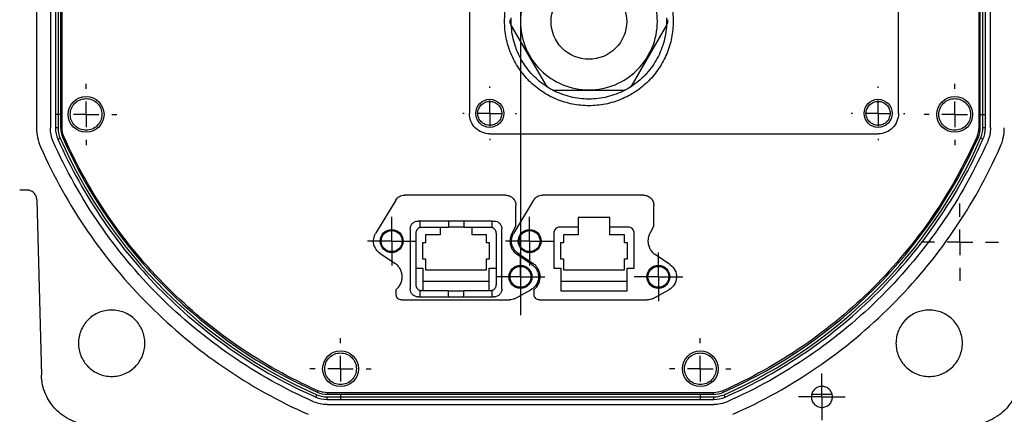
# Model space of a CAD drawing. Extents: x 0 to 841, y 0 to 594.
# Tile 129 of 142: x 658 to 690, y 438 to 451. Entities that reach past the tile are written whole.
import ezdxf

# ---------------------------------------------------------------- set-up
doc = ezdxf.new("R2010")
doc.units = 0
doc.layers.get('0').update_dxf_attribs({"linetype": 'CONTINUOUS'})

# ---------------------------------------------------------------- blocks, each defined once
blk = doc.blocks.new('SW_CENTERMARKSYMBOL_50')
at = {"color": 0, "linetype": 'CONTINUOUS'}
for p, q in [((0, 0.417), (0, 0.792)), ((0, 0), (0, 0.417)), ((-0.417, 0), (-0.792, 0)), ((0, 0), (-0.417, 0)), ((0, 0), (0, -0.417)), ((0, 0), (0.417, 0)), ((0.417, 0), (0.792, 0)), ((0, -0.417), (0, -0.792))]:
    blk.add_line(p, q, dxfattribs=at)
blk = doc.blocks.new('SW_CENTERMARKSYMBOL_51')
at = {"color": 0, "linetype": 'CONTINUOUS'}
for p, q in [((0, 0.417), (0, 0.792)), ((0, 0), (0, 0.417)), ((-0.417, 0), (-0.792, 0)), ((0, 0), (-0.417, 0)), ((0, 0), (0, -0.417)), ((0, 0), (0.417, 0)), ((0.417, 0), (0.792, 0)), ((0, -0.417), (0, -0.792))]:
    blk.add_line(p, q, dxfattribs=at)
blk = doc.blocks.new('SW_CENTERMARKSYMBOL_52')
at = {"color": 0, "linetype": 'CONTINUOUS'}
for p, q in [((0, 0.417), (0, 0.792)), ((0, 0), (0, 0.417)), ((-0.417, 0), (-0.792, 0)), ((0, 0), (-0.417, 0)), ((0, 0), (0, -0.417)), ((0, 0), (0.417, 0)), ((0.417, 0), (0.792, 0)), ((0, -0.417), (0, -0.792))]:
    blk.add_line(p, q, dxfattribs=at)
blk = doc.blocks.new('SW_CENTERMARKSYMBOL_53')
at = {"color": 0, "linetype": 'CONTINUOUS'}
for p, q in [((0, 0.417), (0, 0.792)), ((0, 0), (0, 0.417)), ((-0.417, 0), (-0.792, 0)), ((0, 0), (-0.417, 0)), ((0, 0), (0, -0.417)), ((0, 0), (0.417, 0)), ((0.417, 0), (0.792, 0)), ((0, -0.417), (0, -0.792))]:
    blk.add_line(p, q, dxfattribs=at)
blk = doc.blocks.new('SW_CENTERMARKSYMBOL_55')
at = {"color": 0, "linetype": 'CONTINUOUS'}
for p, q in [((0, 0.833), (0, 0.875)), ((0, 0), (0, 0.417)), ((-0.833, 0), (-0.875, 0)), ((0, 0), (-0.417, 0)), ((0, 0), (0, -0.417)), ((0, 0), (0.417, 0)), ((0.833, 0), (0.875, 0)), ((0, -0.833), (0, -0.875))]:
    blk.add_line(p, q, dxfattribs=at)
blk = doc.blocks.new('SW_CENTERMARKSYMBOL_56')
at = {"color": 0, "linetype": 'CONTINUOUS'}
for p, q in [((0, 0.833), (0, 0.875)), ((0, 0), (0, 0.417)), ((-0.833, 0), (-0.875, 0)), ((0, 0), (-0.417, 0)), ((0, 0), (0, -0.417)), ((0, 0), (0.417, 0)), ((0.833, 0), (0.875, 0)), ((0, -0.833), (0, -0.875))]:
    blk.add_line(p, q, dxfattribs=at)
blk = doc.blocks.new('SW_CENTERMARKSYMBOL_58')
at = {"color": 0, "linetype": 'CONTINUOUS'}
for p, q in [((0, 0.833), (0, 1)), ((0, 0), (0, 0.417)), ((-0.833, 0), (-1, 0)), ((0, 0), (-0.417, 0)), ((0, 0), (0, -0.417)), ((0, 0), (0.417, 0)), ((0.833, 0), (1, 0)), ((0, -0.833), (0, -1))]:
    blk.add_line(p, q, dxfattribs=at)
blk = doc.blocks.new('SW_CENTERMARKSYMBOL_59')
at = {"color": 0, "linetype": 'CONTINUOUS'}
for p, q in [((0, 0.833), (0, 1)), ((0, 0), (0, 0.417)), ((-0.833, 0), (-1, 0)), ((0, 0), (-0.417, 0)), ((0, 0), (0, -0.417)), ((0, 0), (0.417, 0)), ((0.833, 0), (1, 0)), ((0, -0.833), (0, -1))]:
    blk.add_line(p, q, dxfattribs=at)
blk = doc.blocks.new('SW_CENTERMARKSYMBOL_63')
at = {"color": 0, "linetype": 'CONTINUOUS'}
for p, q in [((0, 0.833), (0, 1)), ((0, 0), (0, 0.417)), ((-0.833, 0), (-1, 0)), ((0, 0), (-0.417, 0)), ((0, 0), (0, -0.417)), ((0, 0), (0.417, 0)), ((0.833, 0), (1, 0)), ((0, -0.833), (0, -1))]:
    blk.add_line(p, q, dxfattribs=at)
blk = doc.blocks.new('SW_CENTERMARKSYMBOL_64')
at = {"color": 0, "linetype": 'CONTINUOUS'}
for p, q in [((0, 0.833), (0, 1)), ((0, 0), (0, 0.417)), ((-0.833, 0), (-1, 0)), ((0, 0), (-0.417, 0)), ((0, 0), (0, -0.417)), ((0, 0), (0.417, 0)), ((0.833, 0), (1, 0)), ((0, -0.833), (0, -1))]:
    blk.add_line(p, q, dxfattribs=at)
blk = doc.blocks.new('SW_CENTERMARKSYMBOL_65')
at = {"color": 0, "linetype": 'CONTINUOUS'}
for p, q in [((0, 0.833), (0, 12.417)), ((0, 0), (0, 0.417)), ((-0.833, 0), (-12.417, 0)), ((0, 0), (-0.417, 0)), ((0, 0), (0, -0.417)), ((0, 0), (0.417, 0)), ((0.833, 0), (12.417, 0)), ((0, -0.833), (0, -12.417))]:
    blk.add_line(p, q, dxfattribs=at)
blk = doc.blocks.new('SW_CENTERMARKSYMBOL_71')
at = {"color": 0, "linetype": 'CONTINUOUS'}
for p, q in [((0, 0.417), (0, 0.761)), ((0, 0), (0, 0.417)), ((-0.417, 0), (-0.761, 0)), ((0, 0), (-0.417, 0)), ((0, 0), (0, -0.417)), ((0, 0), (0.417, 0)), ((0.417, 0), (0.761, 0)), ((0, -0.417), (0, -0.761))]:
    blk.add_line(p, q, dxfattribs=at)
blk = doc.blocks.new('SW_CENTERMARKSYMBOL_72')
at = {"color": 0, "linetype": 'CONTINUOUS'}
for p, q in [((0, 0.833), (0, 1.259)), ((0, 0), (0, 0.417)), ((-0.833, 0), (-1.259, 0)), ((0, 0), (-0.417, 0)), ((0, 0), (0, -0.417)), ((0, 0), (0.417, 0)), ((0.833, 0), (1.259, 0)), ((0, -0.833), (0, -1.259))]:
    blk.add_line(p, q, dxfattribs=at)

msp = doc.modelspace()

# ---------------------------------------------------------------- linework, layer by layer
at = {"color": 7, "linetype": 'CONTINUOUS'}
for p, q in [((658.3243, 460.1957), (658.3243, 447.5818)), ((658.7743, 460.1957), (658.7743, 447.5818)), ((658.941, 460.1957), (658.941, 447.5818)), ((659.0243, 460.1957), (659.0243, 447.5818)), ((659.1077, 460.1781), (659.1077, 447.5994)), ((659.1577, 447.5994), (659.1577, 460.1781)), ((689.0577, 460.1781), (689.0577, 447.5994)), ((689.1077, 447.5994), (689.1077, 460.1781)), ((689.191, 447.5818), (689.191, 460.1957)), ((689.2743, 447.5818), (689.2743, 460.1957)), ((689.441, 447.5818), (689.441, 460.1957)), ((672.441, 458.3887), (672.441, 448.0554)), ((686.441, 448.0554), (686.441, 458.3887)), ((673.8104, 450.9386), (673.7758, 450.9985)), ((674.9745, 448.9222), (673.8104, 450.9386)), ((678.8716, 450.9386), (677.7075, 448.9222)), ((678.9062, 450.9985), (678.8716, 450.9386)), ((677.5052, 448.8054), (675.1768, 448.8054)), ((659.0243, 447.5818), (658.941, 447.5818)), ((659.1077, 447.5994), (659.1577, 447.5994)), ((673.1077, 447.3887), (685.7743, 447.3887)), ((689.0577, 447.5994), (689.1077, 447.5994)), ((689.2743, 447.5818), (689.191, 447.5818)), ((659.0194, 447.2108), (659.0956, 447.2445)), ((659.2251, 447.2816), (659.1794, 447.2613)), ((688.9903, 447.2816), (689.036, 447.2613)), ((689.1959, 447.2108), (689.1197, 447.2445)), ((658.0012, 445.5554), (657.7743, 445.5554)), ((658.3344, 445.2308), (658.4841, 439.5118)), ((670.0387, 445.2247), (669.3851, 444.1378)), ((673.626, 445.3862), (670.3244, 445.3862)), ((674.5387, 445.2247), (673.8851, 444.1378)), ((678.126, 445.3862), (674.8244, 445.3862)), ((673.9593, 444.3862), (673.9593, 445.0529)), ((678.4593, 444.3862), (678.4593, 445.0529)), ((670.8243, 444.5429), (670.7702, 444.5429)), ((670.8243, 444.5429), (670.8243, 444.3311)), ((671.7577, 444.5429), (670.8243, 444.5429)), ((671.7577, 444.5429), (671.7577, 444.3462)), ((672.2577, 444.5429), (671.7577, 444.5429)), ((672.2577, 444.5429), (672.2577, 444.3462)), ((673.191, 444.5429), (672.2577, 444.5429)), ((673.191, 444.3311), (673.191, 444.5429)), ((673.191, 444.5429), (673.2452, 444.5429)), ((677.0285, 444.6596), (675.9868, 444.6596)), ((675.9868, 444.6596), (675.9868, 444.3462)), ((677.0285, 444.3462), (677.0285, 444.6596)), ((670.5118, 444.2846), (670.5118, 442.3262)), ((670.9023, 444.3462), (671.7577, 444.3462)), ((671.4868, 444.3462), (671.4868, 444.0937)), ((672.2577, 444.3462), (671.7577, 444.3462)), ((672.2577, 444.3462), (673.113, 444.3462)), ((672.5285, 444.0937), (672.5285, 444.3462)), ((673.5035, 442.3262), (673.5035, 444.2846)), ((673.9593, 444.3862), (673.8284, 444.1359)), ((675.9868, 444.3462), (675.4023, 444.3462)), ((675.9868, 444.3462), (675.9868, 444.0937)), ((677.613, 444.3462), (677.0285, 444.3462)), ((677.0285, 444.0937), (677.0285, 444.3462)), ((678.4593, 444.3862), (678.3284, 444.1359)), ((670.6935, 444.1374), (670.6935, 442.4734)), ((671.4868, 444.0937), (671.016, 444.0937)), ((671.016, 444.0937), (671.016, 443.8271)), ((672.9993, 444.0937), (672.5285, 444.0937)), ((672.9993, 443.8271), (672.9993, 444.0937)), ((673.3218, 442.4734), (673.3218, 444.1374)), ((675.1935, 444.1374), (675.1935, 443.0046)), ((675.9868, 444.0937), (675.516, 444.0937)), ((675.516, 444.0937), (675.516, 443.8271)), ((677.4993, 444.0937), (677.0285, 444.0937)), ((677.4993, 443.8271), (677.4993, 444.0937)), ((677.8218, 443.0046), (677.8218, 444.1374)), ((671.016, 443.8271), (670.916, 443.8271)), ((670.916, 443.8271), (670.916, 443.3109)), ((673.0993, 443.8271), (672.9993, 443.8271)), ((673.0993, 443.3109), (673.0993, 443.8271)), ((675.516, 443.8271), (675.416, 443.8271)), ((675.416, 443.8271), (675.416, 443.3109)), ((677.5993, 443.8271), (677.4993, 443.8271)), ((677.5993, 443.3109), (677.5993, 443.8271)), ((669.531, 443.4867), (670.0121, 443.1657)), ((670.916, 443.3109), (671.016, 443.3109)), ((671.016, 443.3109), (671.016, 442.9521)), ((672.9993, 442.9521), (672.9993, 443.3109)), ((672.9993, 443.3109), (673.0993, 443.3109)), ((674.485, 443.1237), (674.0042, 443.4456)), ((674.031, 443.4867), (674.5121, 443.1657)), ((675.416, 443.3109), (675.516, 443.3109)), ((675.516, 443.3109), (675.516, 442.9521)), ((677.4993, 442.9521), (677.4993, 443.3109)), ((677.4993, 443.3109), (677.5993, 443.3109)), ((678.985, 443.1237), (678.5042, 443.4456)), ((670.6935, 443.0046), (670.9243, 443.0046)), ((670.9243, 443.0046), (670.9243, 442.2646)), ((671.016, 442.9521), (672.9993, 442.9521)), ((673.091, 442.2646), (673.091, 443.0046)), ((673.091, 443.0046), (673.3218, 443.0046)), ((675.1935, 443.0046), (675.4243, 443.0046)), ((675.4243, 443.0046), (675.4243, 442.2646)), ((675.516, 442.9521), (677.4993, 442.9521)), ((677.591, 442.2646), (677.591, 443.0046)), ((677.591, 443.0046), (677.8218, 443.0046)), ((670.9243, 442.5796), (673.091, 442.5796)), ((675.4243, 442.5796), (677.591, 442.5796)), ((670.0577, 442.1362), (670.0577, 442.3126)), ((670.8243, 442.2797), (670.8243, 442.0679)), ((671.7577, 442.2646), (670.9023, 442.2646)), ((671.7577, 442.2646), (672.2577, 442.2646)), ((671.7577, 442.0679), (671.7577, 442.2646)), ((672.2577, 442.0679), (672.2577, 442.2646)), ((673.113, 442.2646), (672.2577, 442.2646)), ((673.191, 442.0679), (673.191, 442.2797)), ((673.9145, 442.0097), (674.4458, 442.2969)), ((674.5577, 442.1362), (674.5577, 442.3126)), ((675.4243, 442.2646), (677.591, 442.2646)), ((678.4145, 442.0097), (678.9458, 442.2969)), ((670.2243, 441.9696), (673.756, 441.9696)), ((670.7702, 442.0679), (670.8243, 442.0679)), ((670.8243, 442.0679), (671.7577, 442.0679)), ((671.7577, 442.0679), (672.2577, 442.0679)), ((672.2577, 442.0679), (673.191, 442.0679)), ((673.191, 442.0679), (673.2452, 442.0679)), ((674.7243, 441.9696), (678.256, 441.9696)), ((667.4297, 438.8005), (667.4634, 438.8767)), ((667.5005, 439.0061), (667.4802, 438.9604)), ((667.8007, 438.7221), (667.8007, 438.8054)), ((667.8007, 438.8054), (680.4146, 438.8054)), ((667.8007, 438.7221), (680.4146, 438.7221)), ((680.397, 438.9387), (667.8184, 438.9387)), ((667.8184, 438.9387), (667.8184, 438.8887)), ((667.8184, 438.8887), (680.397, 438.8887)), ((680.397, 438.9387), (680.397, 438.8887)), ((680.4146, 438.7221), (680.4146, 438.8054)), ((680.7148, 439.0061), (680.7351, 438.9604)), ((680.7856, 438.8005), (680.7519, 438.8767)), ((683.6131, 438.8887), (684.2689, 438.8887)), ((667.8007, 438.5554), (680.4146, 438.5554))]:
    msp.add_line(p, q, dxfattribs=at)
for centre, radius in [((659.9415, 448.0209), 0.5833), ((673.1077, 448.0554), 0.4583), ((685.7743, 448.0554), 0.4583), ((688.2738, 448.0209), 0.5833), ((669.9077, 443.8887), 0.375), ((674.4077, 443.8887), 0.375), ((674.1077, 442.7221), 0.375), ((678.6077, 442.7221), 0.375), ((668.2399, 439.7226), 0.5833), ((679.9755, 439.7226), 0.5833)]:
    msp.add_circle(centre, radius, dxfattribs=at)
for centre, radius, start, end in [((659.8577, 447.5818), 0.8333, 180, 203.87389), ((659.941, 447.5994), 0.8333, 180, 203.93893), ((688.2743, 447.5994), 0.8333, 336.06107, 0), ((688.3577, 447.5818), 0.8333, 336.12611, 0), ((674.1077, 453.8887), 16.4167, 203.87389, 246.12611), ((674.1077, 453.8887), 16.3333, 203.93893, 246.06107), ((674.1077, 453.8887), 16.3333, 293.93893, 336.06107), ((674.1077, 453.8887), 16.4167, 293.87389, 336.12611), ((667.8007, 439.6387), 0.8333, 246.12611, 270), ((667.8184, 439.7221), 0.8333, 246.06107, 270), ((680.397, 439.7221), 0.8333, 270, 293.93893), ((680.4146, 439.6387), 0.8333, 270, 293.87389)]:
    msp.add_arc(centre, radius, start, end, dxfattribs=at)
for points, knots in [([(673.591, 451.0554), (673.591, 451.2354), (673.6087, 451.4154), (673.679, 451.7684), (673.7315, 451.9415), (673.8692, 452.2741), (673.9545, 452.4336), (674.1545, 452.7329), (674.2692, 452.8727), (674.5237, 453.1272), (674.6635, 453.242), (674.9628, 453.4419), (675.1223, 453.5272), (675.4549, 453.665), (675.628, 453.7175), (675.981, 453.7877), (676.161, 453.8054), (676.521, 453.8054), (676.701, 453.7877), (677.054, 453.7175), (677.2271, 453.665), (677.5597, 453.5272), (677.7192, 453.4419), (678.0185, 453.242), (678.1583, 453.1272), (678.4128, 452.8727), (678.5276, 452.7329), (678.7275, 452.4336), (678.8128, 452.2741), (678.9506, 451.9415), (679.0031, 451.7684), (679.0733, 451.4154), (679.091, 451.2354), (679.091, 451.0554)], [0, 0, 0, 0, 0.0625, 0.0625, 0.125, 0.125, 0.1875, 0.1875, 0.25, 0.25, 0.3125, 0.3125, 0.375, 0.375, 0.4375, 0.4375, 0.5, 0.5, 0.5625, 0.5625, 0.625, 0.625, 0.6875, 0.6875, 0.75, 0.75, 0.8125, 0.8125, 0.875, 0.875, 0.9375, 0.9375, 1, 1, 1, 1]), ([(678.5743, 451.0554), (678.5743, 451.6477), (678.339, 452.2158), (677.5014, 453.0534), (676.9333, 453.2887), (675.7487, 453.2887), (675.1806, 453.0534), (674.343, 452.2158), (674.1077, 451.6477), (674.1077, 451.0554)], [0, 0, 0, 0, 0.25, 0.25, 0.5, 0.5, 0.75, 0.75, 1, 1, 1, 1]), ([(675.1077, 451.0554), (675.1077, 451.3825), (675.2376, 451.6962), (675.7002, 452.1588), (676.0139, 452.2887), (676.6681, 452.2887), (676.9818, 452.1588), (677.4444, 451.6962), (677.5743, 451.3825), (677.5743, 451.0554)], [0, 0, 0, 0, 0.25, 0.25, 0.5, 0.5, 0.75, 0.75, 1, 1, 1, 1]), ([(679.091, 451.0554), (679.091, 450.8754), (679.0733, 450.6954), (679.0031, 450.3424), (678.9506, 450.1693), (678.8128, 449.8367), (678.7275, 449.6772), (678.5276, 449.3779), (678.4128, 449.2381), (678.1583, 448.9836), (678.0185, 448.8689), (677.7192, 448.6689), (677.5597, 448.5836), (677.2271, 448.4459), (677.054, 448.3934), (676.701, 448.3231), (676.521, 448.3054), (676.161, 448.3054), (675.981, 448.3231), (675.628, 448.3934), (675.4549, 448.4459), (675.1223, 448.5836), (674.9628, 448.6689), (674.6635, 448.8689), (674.5237, 448.9836), (674.2692, 449.2381), (674.1545, 449.3779), (673.9545, 449.6772), (673.8692, 449.8367), (673.7315, 450.1693), (673.679, 450.3424), (673.6087, 450.6954), (673.591, 450.8754), (673.591, 451.0554)], [0, 0, 0, 0, 0.0625, 0.0625, 0.125, 0.125, 0.1875, 0.1875, 0.25, 0.25, 0.3125, 0.3125, 0.375, 0.375, 0.4375, 0.4375, 0.5, 0.5, 0.5625, 0.5625, 0.625, 0.625, 0.6875, 0.6875, 0.75, 0.75, 0.8125, 0.8125, 0.875, 0.875, 0.9375, 0.9375, 1, 1, 1, 1]), ([(674.9745, 448.9222), (674.8048, 449.031), (674.6481, 449.1601), (674.3696, 449.4517), (674.2479, 449.6142), (674.0463, 449.9633), (673.9664, 450.15), (673.8531, 450.537), (673.8197, 450.7372), (673.8104, 450.9386)], [0, 0, 0, 0, 0.25, 0.25, 0.5, 0.5, 0.75, 0.75, 1, 1, 1, 1]), ([(674.1077, 451.0554), (674.1077, 450.4631), (674.343, 449.895), (675.1806, 449.0574), (675.7487, 448.8221), (676.9333, 448.8221), (677.5014, 449.0574), (678.339, 449.895), (678.5743, 450.4631), (678.5743, 451.0554)], [0, 0, 0, 0, 0.25, 0.25, 0.5, 0.5, 0.75, 0.75, 1, 1, 1, 1]), ([(677.5743, 451.0554), (677.5743, 450.7283), (677.4444, 450.4146), (676.9818, 449.952), (676.6681, 449.8221), (676.0139, 449.8221), (675.7002, 449.952), (675.2376, 450.4146), (675.1077, 450.7283), (675.1077, 451.0554)], [0, 0, 0, 0, 0.25, 0.25, 0.5, 0.5, 0.75, 0.75, 1, 1, 1, 1]), ([(678.8716, 450.9386), (678.8624, 450.7372), (678.8289, 450.537), (678.7156, 450.15), (678.6357, 449.9633), (678.4341, 449.6142), (678.3124, 449.4517), (678.0339, 449.1601), (677.8772, 449.031), (677.7075, 448.9222)], [0, 0, 0, 0, 0.25, 0.25, 0.5, 0.5, 0.75, 0.75, 1, 1, 1, 1]), ([(677.5052, 448.8054), (677.3261, 448.7128), (677.136, 448.6416), (676.7442, 448.5463), (676.5426, 448.5221), (676.1394, 448.5221), (675.9378, 448.5463), (675.5461, 448.6416), (675.3559, 448.7128), (675.1768, 448.8054)], [0, 0, 0, 0, 0.25, 0.25, 0.5, 0.5, 0.75, 0.75, 1, 1, 1, 1]), ([(659.9415, 447.5043), (659.8739, 447.5043), (659.8063, 447.5177), (659.6813, 447.5695), (659.624, 447.6078), (659.5284, 447.7034), (659.4901, 447.7607), (659.4383, 447.8857), (659.4249, 447.9533), (659.4249, 448.0886), (659.4383, 448.1562), (659.4901, 448.2811), (659.5284, 448.3384), (659.624, 448.4341), (659.6813, 448.4724), (659.8063, 448.5242), (659.8739, 448.5376), (659.9415, 448.5376)], [0, 0, 0, 0, 0.125, 0.125, 0.25, 0.25, 0.375, 0.375, 0.5, 0.5, 0.625, 0.625, 0.75, 0.75, 0.875, 0.875, 1, 1, 1, 1]), ([(659.9415, 448.5376), (660.0092, 448.5376), (660.0768, 448.5242), (660.2017, 448.4724), (660.259, 448.4341), (660.3547, 448.3384), (660.393, 448.2811), (660.4447, 448.1562), (660.4582, 448.0886), (660.4582, 447.9533), (660.4447, 447.8857), (660.393, 447.7607), (660.3547, 447.7034), (660.259, 447.6078), (660.2017, 447.5695), (660.0768, 447.5177), (660.0092, 447.5043), (659.9415, 447.5043)], [0, 0, 0, 0, 0.125, 0.125, 0.25, 0.25, 0.375, 0.375, 0.5, 0.5, 0.625, 0.625, 0.75, 0.75, 0.875, 0.875, 1, 1, 1, 1]), ([(673.1077, 447.6637), (673.0564, 447.6637), (673.0052, 447.6739), (672.9104, 447.7132), (672.867, 447.7422), (672.7945, 447.8147), (672.7654, 447.8582), (672.7262, 447.9529), (672.716, 448.0041), (672.716, 448.1067), (672.7262, 448.1579), (672.7654, 448.2527), (672.7945, 448.2961), (672.867, 448.3686), (672.9104, 448.3976), (673.0052, 448.4369), (673.0564, 448.4471), (673.1077, 448.4471)], [0, 0, 0, 0, 0.125, 0.125, 0.25, 0.25, 0.375, 0.375, 0.5, 0.5, 0.625, 0.625, 0.75, 0.75, 0.875, 0.875, 1, 1, 1, 1]), ([(673.1077, 448.4471), (673.1589, 448.4471), (673.2102, 448.4369), (673.3049, 448.3976), (673.3484, 448.3686), (673.4209, 448.2961), (673.4499, 448.2527), (673.4891, 448.1579), (673.4993, 448.1067), (673.4993, 448.0041), (673.4891, 447.9529), (673.4499, 447.8582), (673.4209, 447.8147), (673.3484, 447.7422), (673.3049, 447.7132), (673.2102, 447.6739), (673.1589, 447.6637), (673.1077, 447.6637)], [0, 0, 0, 0, 0.125, 0.125, 0.25, 0.25, 0.375, 0.375, 0.5, 0.5, 0.625, 0.625, 0.75, 0.75, 0.875, 0.875, 1, 1, 1, 1]), ([(685.7743, 447.6637), (685.7231, 447.6637), (685.6718, 447.6739), (685.5771, 447.7132), (685.5336, 447.7422), (685.4611, 447.8147), (685.4321, 447.8582), (685.3929, 447.9529), (685.3827, 448.0041), (685.3827, 448.1067), (685.3929, 448.1579), (685.4321, 448.2527), (685.4611, 448.2961), (685.5336, 448.3686), (685.5771, 448.3976), (685.6718, 448.4369), (685.7231, 448.4471), (685.7743, 448.4471)], [0, 0, 0, 0, 0.125, 0.125, 0.25, 0.25, 0.375, 0.375, 0.5, 0.5, 0.625, 0.625, 0.75, 0.75, 0.875, 0.875, 1, 1, 1, 1]), ([(685.7743, 448.4471), (685.8256, 448.4471), (685.8769, 448.4369), (685.9716, 448.3976), (686.015, 448.3686), (686.0875, 448.2961), (686.1166, 448.2527), (686.1558, 448.1579), (686.166, 448.1067), (686.166, 448.0041), (686.1558, 447.9529), (686.1166, 447.8582), (686.0875, 447.8147), (686.015, 447.7422), (685.9716, 447.7132), (685.8769, 447.6739), (685.8256, 447.6637), (685.7743, 447.6637)], [0, 0, 0, 0, 0.125, 0.125, 0.25, 0.25, 0.375, 0.375, 0.5, 0.5, 0.625, 0.625, 0.75, 0.75, 0.875, 0.875, 1, 1, 1, 1]), ([(688.2738, 447.5043), (688.2062, 447.5043), (688.1386, 447.5177), (688.0136, 447.5695), (687.9563, 447.6078), (687.8607, 447.7034), (687.8224, 447.7607), (687.7706, 447.8857), (687.7572, 447.9533), (687.7572, 448.0886), (687.7706, 448.1562), (687.8224, 448.2811), (687.8607, 448.3384), (687.9563, 448.4341), (688.0136, 448.4724), (688.1386, 448.5242), (688.2062, 448.5376), (688.2738, 448.5376)], [0, 0, 0, 0, 0.125, 0.125, 0.25, 0.25, 0.375, 0.375, 0.5, 0.5, 0.625, 0.625, 0.75, 0.75, 0.875, 0.875, 1, 1, 1, 1]), ([(688.2738, 448.5376), (688.3415, 448.5376), (688.4091, 448.5242), (688.534, 448.4724), (688.5913, 448.4341), (688.687, 448.3384), (688.7253, 448.2811), (688.777, 448.1562), (688.7905, 448.0886), (688.7905, 447.9533), (688.777, 447.8857), (688.7253, 447.7607), (688.687, 447.7034), (688.5913, 447.6078), (688.534, 447.5695), (688.4091, 447.5177), (688.3415, 447.5043), (688.2738, 447.5043)], [0, 0, 0, 0, 0.125, 0.125, 0.25, 0.25, 0.375, 0.375, 0.5, 0.5, 0.625, 0.625, 0.75, 0.75, 0.875, 0.875, 1, 1, 1, 1]), ([(673.1077, 447.3887), (673.0204, 447.3887), (672.9332, 447.4061), (672.7719, 447.4729), (672.698, 447.5223), (672.5746, 447.6457), (672.5251, 447.7197), (672.4584, 447.8809), (672.441, 447.9681), (672.441, 448.0554)], [0, 0, 0, 0, 0.25, 0.25, 0.5, 0.5, 0.75, 0.75, 1, 1, 1, 1]), ([(686.441, 448.0554), (686.441, 447.9681), (686.4237, 447.8809), (686.3569, 447.7197), (686.3075, 447.6457), (686.184, 447.5223), (686.1101, 447.4729), (685.9488, 447.4061), (685.8616, 447.3887), (685.7743, 447.3887)], [0, 0, 0, 0, 0.25, 0.25, 0.5, 0.5, 0.75, 0.75, 1, 1, 1, 1]), ([(667.3623, 438.6481), (666.4257, 439.0626), (665.5274, 439.5637), (663.838, 440.7221), (663.0468, 441.3794), (661.5983, 442.8279), (660.9411, 443.619), (659.7827, 445.3085), (659.2816, 446.2067), (658.867, 447.1433)], [0, 0, 0, 0, 0.25, 0.25, 0.5, 0.5, 0.75, 0.75, 1, 1, 1, 1]), ([(659.0194, 447.2108), (659.4298, 446.2836), (659.9259, 445.3943), (661.0727, 443.7217), (661.7234, 442.9385), (663.1574, 441.5045), (663.9407, 440.8538), (665.6132, 439.707), (666.5025, 439.2109), (667.4297, 438.8005)], [0, 0, 0, 0, 0.25, 0.25, 0.5, 0.5, 0.75, 0.75, 1, 1, 1, 1]), ([(667.5005, 439.0061), (666.5887, 439.4109), (665.7143, 439.8997), (664.0694, 441.0289), (663.299, 441.6693), (661.8882, 443.0801), (661.2478, 443.8505), (660.1186, 445.4954), (659.6298, 446.3698), (659.2251, 447.2816)], [0, 0, 0, 0, 0.25, 0.25, 0.5, 0.5, 0.75, 0.75, 1, 1, 1, 1]), ([(688.9903, 447.2816), (688.5855, 446.3698), (688.0967, 445.4954), (686.9675, 443.8505), (686.3271, 443.0801), (684.9163, 441.6693), (684.1459, 441.0289), (682.5011, 439.8997), (681.6266, 439.4109), (680.7148, 439.0061)], [0, 0, 0, 0, 0.25, 0.25, 0.5, 0.5, 0.75, 0.75, 1, 1, 1, 1]), ([(680.7856, 438.8005), (681.7129, 439.2109), (682.6021, 439.707), (684.2747, 440.8538), (685.0579, 441.5045), (686.4919, 442.9385), (687.1426, 443.7217), (688.2894, 445.3943), (688.7855, 446.2836), (689.1959, 447.2108)], [0, 0, 0, 0, 0.25, 0.25, 0.5, 0.5, 0.75, 0.75, 1, 1, 1, 1]), ([(689.3483, 447.1433), (688.9338, 446.2067), (688.4327, 445.3085), (687.2743, 443.619), (686.617, 442.8279), (685.1686, 441.3794), (684.3774, 440.7221), (682.6879, 439.5637), (681.7897, 439.0626), (680.8531, 438.6481)], [0, 0, 0, 0, 0.25, 0.25, 0.5, 0.5, 0.75, 0.75, 1, 1, 1, 1]), ([(658.4555, 446.9612), (658.8813, 445.9993), (659.3959, 445.0768), (660.5856, 443.3418), (661.2606, 442.5292), (662.7482, 441.0416), (663.5607, 440.3666), (665.2958, 439.177), (666.2183, 438.6623), (667.1801, 438.2366)], [0, 0, 0, 0, 0.25, 0.25, 0.5, 0.5, 0.75, 0.75, 1, 1, 1, 1]), ([(681.0352, 438.2366), (681.9971, 438.6623), (682.9196, 439.177), (684.6547, 440.3666), (685.4672, 441.0416), (686.9548, 442.5292), (687.6298, 443.3418), (688.8195, 445.0768), (689.3341, 445.9993), (689.7598, 446.9612)], [0, 0, 0, 0, 0.25, 0.25, 0.5, 0.5, 0.75, 0.75, 1, 1, 1, 1]), ([(658.3344, 445.2308), (658.334, 445.2391), (658.3332, 445.2556), (658.3297, 445.2801), (658.3246, 445.3042), (658.3176, 445.328), (658.3039, 445.3642), (658.2786, 445.4111), (658.2353, 445.4624), (658.1828, 445.5044), (658.1305, 445.5309), (658.0831, 445.5461), (658.0425, 445.554), (658.015, 445.5549), (658.0012, 445.5554)], [0, 0, 0, 0, 0.0483964, 0.09638, 0.1442167, 0.1921749, 0.2405209, 0.3702, 0.5000473, 0.6297264, 0.7595736, 0.839812, 0.9195399, 1, 1, 1, 1]), ([(670.0387, 445.2247), (670.0682, 445.2737), (670.1105, 445.3149), (670.21, 445.3712), (670.2672, 445.3862), (670.3244, 445.3862)], [0, 0, 0, 0, 0.5, 0.5, 1, 1, 1, 1]), ([(673.626, 445.3862), (673.6696, 445.3862), (673.7133, 445.3776), (673.7939, 445.3442), (673.8309, 445.3195), (673.8926, 445.2578), (673.9173, 445.2208), (673.9507, 445.1402), (673.9593, 445.0965), (673.9593, 445.0529)], [0, 0, 0, 0, 0.25, 0.25, 0.5, 0.5, 0.75, 0.75, 1, 1, 1, 1]), ([(674.5387, 445.2247), (674.5682, 445.2737), (674.6105, 445.3149), (674.71, 445.3712), (674.7672, 445.3862), (674.8244, 445.3862)], [0, 0, 0, 0, 0.5, 0.5, 1, 1, 1, 1]), ([(678.126, 445.3862), (678.1696, 445.3862), (678.2133, 445.3776), (678.2939, 445.3442), (678.3309, 445.3195), (678.3926, 445.2578), (678.4173, 445.2208), (678.4507, 445.1402), (678.4593, 445.0965), (678.4593, 445.0529)], [0, 0, 0, 0, 0.25, 0.25, 0.5, 0.5, 0.75, 0.75, 1, 1, 1, 1]), ([(670.5118, 444.2846), (670.5118, 444.3184), (670.5186, 444.3522), (670.5444, 444.4147), (670.5636, 444.4433), (670.6114, 444.4912), (670.6401, 444.5103), (670.7026, 444.5362), (670.7364, 444.5429), (670.7702, 444.5429)], [0, 0, 0, 0, 0.25, 0.25, 0.5, 0.5, 0.75, 0.75, 1, 1, 1, 1]), ([(673.2452, 444.5429), (673.279, 444.5429), (673.3128, 444.5362), (673.3753, 444.5103), (673.4039, 444.4912), (673.4518, 444.4433), (673.4709, 444.4147), (673.4968, 444.3522), (673.5035, 444.3184), (673.5035, 444.2846)], [0, 0, 0, 0, 0.25, 0.25, 0.5, 0.5, 0.75, 0.75, 1, 1, 1, 1]), ([(669.566, 443.8887), (669.566, 443.9335), (669.5749, 443.9782), (669.6091, 444.0608), (669.6345, 444.0987), (669.6977, 444.162), (669.7356, 444.1873), (669.8182, 444.2215), (669.8629, 444.2304), (669.9524, 444.2304), (669.9971, 444.2215), (670.0797, 444.1873), (670.1176, 444.162), (670.1809, 444.0987), (670.2062, 444.0608), (670.2404, 443.9782), (670.2493, 443.9335), (670.2493, 443.8887)], [0, 0, 0, 0, 0.125, 0.125, 0.25, 0.25, 0.375, 0.375, 0.5, 0.5, 0.625, 0.625, 0.75, 0.75, 0.875, 0.875, 1, 1, 1, 1]), ([(670.8243, 444.3311), (670.8197, 444.3291), (670.8104, 444.3252), (670.797, 444.318), (670.7842, 444.3099), (670.7676, 444.2976), (670.7483, 444.2797), (670.7286, 444.2548), (670.7128, 444.2271), (670.7017, 444.1979), (670.6948, 444.1677), (670.6939, 444.1475), (670.6935, 444.1374)], [0, 0, 0, 0, 0.0613527, 0.1223377, 0.1832761, 0.2444899, 0.3721017, 0.500078, 0.6276899, 0.7556662, 0.8775602, 1, 1, 1, 1]), ([(670.8243, 444.3311), (670.8294, 444.333), (670.8393, 444.3368), (670.8548, 444.3409), (670.8704, 444.344), (670.8863, 444.3459), (670.897, 444.3461), (670.9023, 444.3462)], [0, 0, 0, 0, 0.2025538, 0.4024563, 0.6010715, 0.79979, 1, 1, 1, 1]), ([(673.113, 444.3462), (673.1184, 444.3461), (673.1291, 444.3459), (673.1449, 444.344), (673.1606, 444.3409), (673.176, 444.3368), (673.186, 444.333), (673.191, 444.3311)], [0, 0, 0, 0, 0.20021, 0.3989285, 0.5975437, 0.7974462, 1, 1, 1, 1]), ([(673.3218, 444.1374), (673.3217, 444.1425), (673.3215, 444.1526), (673.3198, 444.1677), (673.3171, 444.1826), (673.3119, 444.2026), (673.3025, 444.2271), (673.2867, 444.2547), (673.267, 444.2797), (673.244, 444.3009), (673.2187, 444.3186), (673.2002, 444.327), (673.191, 444.3311)], [0, 0, 0, 0, 0.06135267, 0.12233768, 0.18327613, 0.24448988, 0.37210168, 0.50007802, 0.62768986, 0.75566625, 0.87756018, 1, 1, 1, 1]), ([(674.066, 443.8887), (674.066, 443.9335), (674.0749, 443.9782), (674.1091, 444.0608), (674.1345, 444.0987), (674.1977, 444.162), (674.2356, 444.1873), (674.3182, 444.2215), (674.3629, 444.2304), (674.4524, 444.2304), (674.4971, 444.2215), (674.5797, 444.1873), (674.6176, 444.162), (674.6809, 444.0987), (674.7062, 444.0608), (674.7404, 443.9782), (674.7493, 443.9335), (674.7493, 443.8887)], [0, 0, 0, 0, 0.125, 0.125, 0.25, 0.25, 0.375, 0.375, 0.5, 0.5, 0.625, 0.625, 0.75, 0.75, 0.875, 0.875, 1, 1, 1, 1]), ([(675.4023, 444.3462), (675.375, 444.3462), (675.3477, 444.3408), (675.2972, 444.3199), (675.274, 444.3044), (675.2353, 444.2657), (675.2199, 444.2426), (675.1989, 444.1921), (675.1935, 444.1647), (675.1935, 444.1374)], [0, 0, 0, 0, 0.25, 0.25, 0.5, 0.5, 0.75, 0.75, 1, 1, 1, 1]), ([(677.8218, 444.1374), (677.8218, 444.1647), (677.8164, 444.1921), (677.7955, 444.2426), (677.78, 444.2657), (677.7413, 444.3044), (677.7182, 444.3199), (677.6677, 444.3408), (677.6403, 444.3462), (677.613, 444.3462)], [0, 0, 0, 0, 0.25, 0.25, 0.5, 0.5, 0.75, 0.75, 1, 1, 1, 1]), ([(669.531, 443.4867), (669.48, 443.5208), (669.4355, 443.5647), (669.3661, 443.6659), (669.3411, 443.7232), (669.3143, 443.8429), (669.3124, 443.9054), (669.332, 444.0266), (669.3535, 444.0852), (669.3851, 444.1378)], [0, 0, 0, 0, 0.25, 0.25, 0.5, 0.5, 0.75, 0.75, 1, 1, 1, 1]), ([(670.2493, 443.8887), (670.2493, 443.844), (670.2404, 443.7993), (670.2062, 443.7167), (670.1809, 443.6788), (670.1176, 443.6155), (670.0797, 443.5902), (669.9971, 443.556), (669.9524, 443.5471), (669.8629, 443.5471), (669.8182, 443.556), (669.7356, 443.5902), (669.6977, 443.6155), (669.6345, 443.6788), (669.6091, 443.7167), (669.5749, 443.7993), (669.566, 443.844), (669.566, 443.8887)], [0, 0, 0, 0, 0.125, 0.125, 0.25, 0.25, 0.375, 0.375, 0.5, 0.5, 0.625, 0.625, 0.75, 0.75, 0.875, 0.875, 1, 1, 1, 1]), ([(673.8284, 444.1359), (673.8245, 444.1283), (673.8168, 444.113), (673.8066, 444.0893), (673.7975, 444.0653), (673.7896, 444.0409), (673.7814, 444.0106), (673.774, 443.9742), (673.7687, 443.9316), (673.768, 443.9031), (673.7677, 443.8887)], [0, 0, 0, 0, 0.1002955, 0.2002152, 0.2999909, 0.3998556, 0.5000413, 0.6666411, 0.832934, 1, 1, 1, 1]), ([(673.7677, 443.8887), (673.7678, 443.8801), (673.768, 443.8629), (673.77, 443.8373), (673.773, 443.8117), (673.7774, 443.7863), (673.7859, 443.748), (673.8017, 443.6974), (673.8293, 443.637), (673.8642, 443.5803), (673.901, 443.5346), (673.9366, 443.4985), (673.9691, 443.4703), (673.9925, 443.4539), (674.0042, 443.4456)], [0, 0, 0, 0, 0.0493958, 0.0986052, 0.1477429, 0.196924, 0.2462633, 0.3730599, 0.5000205, 0.6268171, 0.7537777, 0.8358293, 0.9177254, 1, 1, 1, 1]), ([(674.031, 443.4867), (673.98, 443.5208), (673.9355, 443.5647), (673.8661, 443.6659), (673.8411, 443.7232), (673.8143, 443.8429), (673.8124, 443.9054), (673.832, 444.0266), (673.8535, 444.0852), (673.8851, 444.1378)], [0, 0, 0, 0, 0.25, 0.25, 0.5, 0.5, 0.75, 0.75, 1, 1, 1, 1]), ([(674.7493, 443.8887), (674.7493, 443.844), (674.7404, 443.7993), (674.7062, 443.7167), (674.6809, 443.6788), (674.6176, 443.6155), (674.5797, 443.5902), (674.4971, 443.556), (674.4524, 443.5471), (674.3629, 443.5471), (674.3182, 443.556), (674.2356, 443.5902), (674.1977, 443.6155), (674.1345, 443.6788), (674.1091, 443.7167), (674.0749, 443.7993), (674.066, 443.844), (674.066, 443.8887)], [0, 0, 0, 0, 0.125, 0.125, 0.25, 0.25, 0.375, 0.375, 0.5, 0.5, 0.625, 0.625, 0.75, 0.75, 0.875, 0.875, 1, 1, 1, 1]), ([(678.3284, 444.1359), (678.3245, 444.1283), (678.3168, 444.113), (678.3066, 444.0893), (678.2975, 444.0653), (678.2896, 444.0409), (678.2814, 444.0106), (678.274, 443.9742), (678.2687, 443.9316), (678.268, 443.9031), (678.2677, 443.8887)], [0, 0, 0, 0, 0.1002955, 0.2002152, 0.2999909, 0.3998556, 0.5000413, 0.6666411, 0.832934, 1, 1, 1, 1]), ([(678.2677, 443.8887), (678.2678, 443.8801), (678.268, 443.8629), (678.27, 443.8373), (678.273, 443.8117), (678.2774, 443.7863), (678.2859, 443.748), (678.3017, 443.6974), (678.3293, 443.637), (678.3642, 443.5803), (678.401, 443.5346), (678.4366, 443.4985), (678.4691, 443.4703), (678.4925, 443.4539), (678.5042, 443.4456)], [0, 0, 0, 0, 0.0493958, 0.0986052, 0.1477429, 0.196924, 0.2462633, 0.3730599, 0.5000205, 0.6268171, 0.7537777, 0.8358293, 0.9177254, 1, 1, 1, 1]), ([(670.0577, 442.3126), (670.0654, 442.3192), (670.0808, 442.3325), (670.1024, 442.3541), (670.1229, 442.3768), (670.1487, 442.409), (670.1776, 442.4524), (670.206, 442.5085), (670.2278, 442.5675), (670.2469, 442.6479), (670.2533, 442.7508), (670.236, 442.8525), (670.2084, 442.9303), (670.1805, 442.9867), (670.1462, 443.0394), (670.1063, 443.0872), (670.0618, 443.1301), (670.0286, 443.1538), (670.0121, 443.1657)], [0, 0, 0, 0, 0.0309152, 0.0617174, 0.0925077, 0.1233873, 0.1867195, 0.250139, 0.3134712, 0.3768907, 0.5000249, 0.6231592, 0.6864914, 0.7499109, 0.8132431, 0.8766626, 0.9382642, 1, 1, 1, 1]), ([(673.766, 442.7221), (673.766, 442.7668), (673.7749, 442.8115), (673.8091, 442.8941), (673.8345, 442.932), (673.8977, 442.9953), (673.9356, 443.0206), (674.0182, 443.0549), (674.0629, 443.0637), (674.1524, 443.0637), (674.1971, 443.0549), (674.2797, 443.0206), (674.3176, 442.9953), (674.3809, 442.932), (674.4062, 442.8941), (674.4404, 442.8115), (674.4493, 442.7668), (674.4493, 442.7221)], [0, 0, 0, 0, 0.125, 0.125, 0.25, 0.25, 0.375, 0.375, 0.5, 0.5, 0.625, 0.625, 0.75, 0.75, 0.875, 0.875, 1, 1, 1, 1]), ([(674.485, 443.1237), (674.5538, 443.0776), (674.6104, 443.0135), (674.6849, 442.8656), (674.7027, 442.782), (674.6949, 442.6165), (674.6693, 442.5349), (674.5811, 442.3947), (674.5187, 442.3363), (674.4458, 442.2969)], [0, 0, 0, 0, 0.25, 0.25, 0.5, 0.5, 0.75, 0.75, 1, 1, 1, 1]), ([(674.5577, 442.3126), (674.5654, 442.3192), (674.5808, 442.3325), (674.6024, 442.3541), (674.6229, 442.3768), (674.6487, 442.409), (674.6776, 442.4524), (674.706, 442.5085), (674.7278, 442.5675), (674.7469, 442.6479), (674.7533, 442.7508), (674.736, 442.8525), (674.7084, 442.9303), (674.6805, 442.9867), (674.6462, 443.0394), (674.6063, 443.0872), (674.5618, 443.1301), (674.5286, 443.1538), (674.5121, 443.1657)], [0, 0, 0, 0, 0.0309152, 0.0617174, 0.0925077, 0.1233873, 0.1867195, 0.250139, 0.3134712, 0.3768907, 0.5000249, 0.6231592, 0.6864914, 0.7499109, 0.8132431, 0.8766626, 0.9382642, 1, 1, 1, 1]), ([(678.266, 442.7221), (678.266, 442.7668), (678.2749, 442.8115), (678.3091, 442.8941), (678.3345, 442.932), (678.3977, 442.9953), (678.4356, 443.0206), (678.5182, 443.0549), (678.5629, 443.0637), (678.6524, 443.0637), (678.6971, 443.0549), (678.7797, 443.0206), (678.8176, 442.9953), (678.8809, 442.932), (678.9062, 442.8941), (678.9404, 442.8115), (678.9493, 442.7668), (678.9493, 442.7221)], [0, 0, 0, 0, 0.125, 0.125, 0.25, 0.25, 0.375, 0.375, 0.5, 0.5, 0.625, 0.625, 0.75, 0.75, 0.875, 0.875, 1, 1, 1, 1]), ([(678.985, 443.1237), (679.0538, 443.0776), (679.1104, 443.0135), (679.1849, 442.8656), (679.2027, 442.782), (679.1949, 442.6165), (679.1693, 442.5349), (679.0811, 442.3947), (679.0187, 442.3363), (678.9458, 442.2969)], [0, 0, 0, 0, 0.25, 0.25, 0.5, 0.5, 0.75, 0.75, 1, 1, 1, 1]), ([(674.4493, 442.7221), (674.4493, 442.6774), (674.4404, 442.6326), (674.4062, 442.55), (674.3809, 442.5121), (674.3176, 442.4489), (674.2797, 442.4235), (674.1971, 442.3893), (674.1524, 442.3804), (674.0629, 442.3804), (674.0182, 442.3893), (673.9356, 442.4235), (673.8977, 442.4489), (673.8345, 442.5121), (673.8091, 442.55), (673.7749, 442.6326), (673.766, 442.6774), (673.766, 442.7221)], [0, 0, 0, 0, 0.125, 0.125, 0.25, 0.25, 0.375, 0.375, 0.5, 0.5, 0.625, 0.625, 0.75, 0.75, 0.875, 0.875, 1, 1, 1, 1]), ([(678.9493, 442.7221), (678.9493, 442.6774), (678.9404, 442.6326), (678.9062, 442.55), (678.8809, 442.5121), (678.8176, 442.4489), (678.7797, 442.4235), (678.6971, 442.3893), (678.6524, 442.3804), (678.5629, 442.3804), (678.5182, 442.3893), (678.4356, 442.4235), (678.3977, 442.4489), (678.3345, 442.5121), (678.3091, 442.55), (678.2749, 442.6326), (678.266, 442.6774), (678.266, 442.7221)], [0, 0, 0, 0, 0.125, 0.125, 0.25, 0.25, 0.375, 0.375, 0.5, 0.5, 0.625, 0.625, 0.75, 0.75, 0.875, 0.875, 1, 1, 1, 1]), ([(670.7702, 442.0679), (670.7364, 442.0679), (670.7026, 442.0746), (670.6401, 442.1005), (670.6114, 442.1197), (670.5636, 442.1675), (670.5444, 442.1961), (670.5186, 442.2586), (670.5118, 442.2924), (670.5118, 442.3262)], [0, 0, 0, 0, 0.25, 0.25, 0.5, 0.5, 0.75, 0.75, 1, 1, 1, 1]), ([(670.6935, 442.4734), (670.6936, 442.4683), (670.6938, 442.4582), (670.6955, 442.4432), (670.6983, 442.4283), (670.7035, 442.4083), (670.7128, 442.3837), (670.7286, 442.3561), (670.7483, 442.3311), (670.7713, 442.3099), (670.7967, 442.2922), (670.8151, 442.2839), (670.8243, 442.2797)], [0, 0, 0, 0, 0.0613527, 0.1223377, 0.1832761, 0.2444899, 0.3721017, 0.500078, 0.6276899, 0.7556662, 0.8775602, 1, 1, 1, 1]), ([(670.9023, 442.2646), (670.897, 442.2647), (670.8863, 442.265), (670.8704, 442.2668), (670.8548, 442.2699), (670.8393, 442.2741), (670.8294, 442.2778), (670.8243, 442.2797)], [0, 0, 0, 0, 0.20021, 0.3989285, 0.5975437, 0.7974462, 1, 1, 1, 1]), ([(673.191, 442.2797), (673.186, 442.2778), (673.176, 442.2741), (673.1606, 442.2699), (673.1449, 442.2668), (673.1291, 442.265), (673.1184, 442.2647), (673.113, 442.2646)], [0, 0, 0, 0, 0.2025538, 0.4024563, 0.6010715, 0.79979, 1, 1, 1, 1]), ([(673.191, 442.2797), (673.1957, 442.2817), (673.205, 442.2857), (673.2183, 442.2929), (673.2311, 442.301), (673.2477, 442.3132), (673.267, 442.3311), (673.2867, 442.3561), (673.3025, 442.3837), (673.3136, 442.4129), (673.3206, 442.4431), (673.3214, 442.4633), (673.3218, 442.4734)], [0, 0, 0, 0, 0.0613527, 0.1223377, 0.1832761, 0.2444899, 0.3721017, 0.500078, 0.6276899, 0.7556662, 0.8775602, 1, 1, 1, 1]), ([(673.5035, 442.3262), (673.5035, 442.2924), (673.4968, 442.2586), (673.4709, 442.1961), (673.4518, 442.1675), (673.4039, 442.1197), (673.3753, 442.1005), (673.3128, 442.0746), (673.279, 442.0679), (673.2452, 442.0679)], [0, 0, 0, 0, 0.25, 0.25, 0.5, 0.5, 0.75, 0.75, 1, 1, 1, 1]), ([(670.2243, 441.9696), (670.1807, 441.9696), (670.1373, 441.9875), (670.0756, 442.0492), (670.0577, 442.0926), (670.0577, 442.1362)], [0, 0, 0, 0, 0.5, 0.5, 1, 1, 1, 1]), ([(674.7243, 441.9696), (674.6807, 441.9696), (674.6373, 441.9875), (674.5756, 442.0492), (674.5577, 442.0926), (674.5577, 442.1362)], [0, 0, 0, 0, 0.5, 0.5, 1, 1, 1, 1]), ([(660.7743, 441.6387), (660.6325, 441.6387), (660.4908, 441.6105), (660.2288, 441.502), (660.1086, 441.4217), (659.908, 441.2212), (659.8277, 441.101), (659.7192, 440.839), (659.691, 440.6972), (659.691, 440.4136), (659.7192, 440.2719), (659.8277, 440.0098), (659.908, 439.8897), (660.1086, 439.6891), (660.2288, 439.6088), (660.4908, 439.5003), (660.6325, 439.4721), (660.7743, 439.4721)], [0, 0, 0, 0, 0.125, 0.125, 0.25, 0.25, 0.375, 0.375, 0.5, 0.5, 0.625, 0.625, 0.75, 0.75, 0.875, 0.875, 1, 1, 1, 1]), ([(660.7743, 439.4721), (660.9161, 439.4721), (661.0579, 439.5003), (661.3199, 439.6088), (661.4401, 439.6891), (661.6406, 439.8897), (661.7209, 440.0098), (661.8295, 440.2719), (661.8577, 440.4136), (661.8577, 440.6972), (661.8295, 440.839), (661.7209, 441.101), (661.6406, 441.2212), (661.4401, 441.4217), (661.3199, 441.502), (661.0579, 441.6105), (660.9161, 441.6387), (660.7743, 441.6387)], [0, 0, 0, 0, 0.125, 0.125, 0.25, 0.25, 0.375, 0.375, 0.5, 0.5, 0.625, 0.625, 0.75, 0.75, 0.875, 0.875, 1, 1, 1, 1]), ([(687.441, 441.6387), (687.2992, 441.6387), (687.1574, 441.6105), (686.8954, 441.502), (686.7752, 441.4217), (686.5747, 441.2212), (686.4944, 441.101), (686.3859, 440.839), (686.3577, 440.6972), (686.3577, 440.4136), (686.3859, 440.2719), (686.4944, 440.0098), (686.5747, 439.8897), (686.7752, 439.6891), (686.8954, 439.6088), (687.1574, 439.5003), (687.2992, 439.4721), (687.441, 439.4721)], [0, 0, 0, 0, 0.125, 0.125, 0.25, 0.25, 0.375, 0.375, 0.5, 0.5, 0.625, 0.625, 0.75, 0.75, 0.875, 0.875, 1, 1, 1, 1]), ([(687.441, 439.4721), (687.5828, 439.4721), (687.7246, 439.5003), (687.9866, 439.6088), (688.1068, 439.6891), (688.3073, 439.8897), (688.3876, 440.0098), (688.4961, 440.2719), (688.5243, 440.4136), (688.5243, 440.6972), (688.4961, 440.839), (688.3876, 441.101), (688.3073, 441.2212), (688.1068, 441.4217), (687.9866, 441.502), (687.7246, 441.6105), (687.5828, 441.6387), (687.441, 441.6387)], [0, 0, 0, 0, 0.125, 0.125, 0.25, 0.25, 0.375, 0.375, 0.5, 0.5, 0.625, 0.625, 0.75, 0.75, 0.875, 0.875, 1, 1, 1, 1]), ([(668.2399, 439.2059), (668.1722, 439.2059), (668.1046, 439.2194), (667.9797, 439.2711), (667.9223, 439.3094), (667.8267, 439.4051), (667.7884, 439.4624), (667.7366, 439.5874), (667.7232, 439.655), (667.7232, 439.7902), (667.7366, 439.8578), (667.7884, 439.9828), (667.8267, 440.0401), (667.9223, 440.1358), (667.9797, 440.174), (668.1046, 440.2258), (668.1722, 440.2393), (668.2399, 440.2393)], [0, 0, 0, 0, 0.125, 0.125, 0.25, 0.25, 0.375, 0.375, 0.5, 0.5, 0.625, 0.625, 0.75, 0.75, 0.875, 0.875, 1, 1, 1, 1]), ([(668.2399, 440.2393), (668.3075, 440.2393), (668.3751, 440.2258), (668.5001, 440.174), (668.5574, 440.1358), (668.653, 440.0401), (668.6913, 439.9828), (668.7431, 439.8578), (668.7565, 439.7902), (668.7565, 439.655), (668.7431, 439.5874), (668.6913, 439.4624), (668.653, 439.4051), (668.5574, 439.3094), (668.5001, 439.2711), (668.3751, 439.2194), (668.3075, 439.2059), (668.2399, 439.2059)], [0, 0, 0, 0, 0.125, 0.125, 0.25, 0.25, 0.375, 0.375, 0.5, 0.5, 0.625, 0.625, 0.75, 0.75, 0.875, 0.875, 1, 1, 1, 1]), ([(679.9755, 439.2059), (679.9079, 439.2059), (679.8403, 439.2194), (679.7153, 439.2711), (679.658, 439.3094), (679.5623, 439.4051), (679.524, 439.4624), (679.4723, 439.5874), (679.4588, 439.655), (679.4588, 439.7902), (679.4723, 439.8578), (679.524, 439.9828), (679.5623, 440.0401), (679.658, 440.1358), (679.7153, 440.174), (679.8403, 440.2258), (679.9079, 440.2393), (679.9755, 440.2393)], [0, 0, 0, 0, 0.125, 0.125, 0.25, 0.25, 0.375, 0.375, 0.5, 0.5, 0.625, 0.625, 0.75, 0.75, 0.875, 0.875, 1, 1, 1, 1]), ([(679.9755, 440.2393), (680.0431, 440.2393), (680.1107, 440.2258), (680.2357, 440.174), (680.293, 440.1358), (680.3886, 440.0401), (680.4269, 439.9828), (680.4787, 439.8578), (680.4922, 439.7902), (680.4922, 439.655), (680.4787, 439.5874), (680.4269, 439.4624), (680.3886, 439.4051), (680.293, 439.3094), (680.2357, 439.2711), (680.1107, 439.2194), (680.0431, 439.2059), (679.9755, 439.2059)], [0, 0, 0, 0, 0.125, 0.125, 0.25, 0.25, 0.375, 0.375, 0.5, 0.5, 0.625, 0.625, 0.75, 0.75, 0.875, 0.875, 1, 1, 1, 1]), ([(660.1502, 437.8887), (659.9357, 437.8887), (659.7213, 437.9307), (659.3238, 438.0923), (659.1409, 438.2119), (658.8336, 438.5113), (658.7092, 438.6909), (658.5373, 439.084), (658.4898, 439.2973), (658.4841, 439.5118)], [0, 0, 0, 0, 0.25, 0.25, 0.5, 0.5, 0.75, 0.75, 1, 1, 1, 1]), ([(690.3979, 439.5118), (690.3923, 439.2973), (690.3447, 439.084), (690.1728, 438.6909), (690.0484, 438.5113), (689.7411, 438.2119), (689.5582, 438.0923), (689.1608, 437.9307), (688.9463, 437.8887), (688.7318, 437.8887)], [0, 0, 0, 0, 0.25, 0.25, 0.5, 0.5, 0.75, 0.75, 1, 1, 1, 1]), ([(683.941, 439.1499), (683.8959, 439.1499), (683.8508, 439.1409), (683.7675, 439.1064), (683.7293, 439.0809), (683.6655, 439.0171), (683.64, 438.9789), (683.6055, 438.8956), (683.5965, 438.8505), (683.5965, 438.7603), (683.6055, 438.7152), (683.64, 438.6319), (683.6655, 438.5937), (683.7293, 438.5299), (683.7675, 438.5044), (683.8508, 438.4699), (683.8959, 438.4609), (683.941, 438.4609)], [0, 0, 0, 0, 0.125, 0.125, 0.25, 0.25, 0.375, 0.375, 0.5, 0.5, 0.625, 0.625, 0.75, 0.75, 0.875, 0.875, 1, 1, 1, 1]), ([(683.941, 438.4609), (683.9861, 438.4609), (684.0312, 438.4699), (684.1145, 438.5044), (684.1527, 438.5299), (684.2165, 438.5937), (684.242, 438.6319), (684.2765, 438.7152), (684.2855, 438.7603), (684.2855, 438.8505), (684.2765, 438.8956), (684.242, 438.9789), (684.2165, 439.0171), (684.1527, 439.0809), (684.1145, 439.1064), (684.0312, 439.1409), (683.9861, 439.1499), (683.941, 439.1499)], [0, 0, 0, 0, 0.125, 0.125, 0.25, 0.25, 0.375, 0.375, 0.5, 0.5, 0.625, 0.625, 0.75, 0.75, 0.875, 0.875, 1, 1, 1, 1])]:
    msp.add_open_spline(points, degree=3, knots=knots, dxfattribs=at)
for points in [[(673.7752, 451.0554), (673.7752, 451.0744), (673.7754, 451.0934), (673.7758, 451.1124)], [(673.7758, 450.9985), (673.7754, 451.0174), (673.7752, 451.0364), (673.7752, 451.0554)], [(673.8077, 451.0554), (673.8077, 451.0944), (673.8086, 451.1333), (673.8104, 451.1722)], [(673.8104, 450.9386), (673.8086, 450.9775), (673.8077, 451.0165), (673.8077, 451.0554)], [(678.8716, 451.1722), (678.8734, 451.1333), (678.8743, 451.0944), (678.8743, 451.0554)], [(678.8743, 451.0554), (678.8743, 451.0165), (678.8734, 450.9775), (678.8716, 450.9386)], [(678.9062, 451.1124), (678.9071, 451.0744), (678.9071, 451.0364), (678.9062, 450.9985)], [(675.1768, 448.8054), (675.1077, 448.8412), (675.0401, 448.8802), (674.9745, 448.9222)], [(677.7075, 448.9222), (677.6419, 448.8802), (677.5744, 448.8412), (677.5052, 448.8054)], [(658.3243, 447.5818), (658.3243, 447.3688), (658.3693, 447.156), (658.4555, 446.9612)], [(658.867, 447.1433), (658.8061, 447.2809), (658.7743, 447.4313), (658.7743, 447.5818)], [(658.941, 447.5818), (658.941, 447.4545), (658.9679, 447.3272), (659.0194, 447.2108)], [(659.2251, 447.2816), (659.1808, 447.3813), (659.1577, 447.4903), (659.1577, 447.5994)], [(689.0577, 447.5994), (689.0577, 447.4903), (689.0346, 447.3813), (688.9903, 447.2816)], [(689.1959, 447.2108), (689.2474, 447.3272), (689.2743, 447.4545), (689.2743, 447.5818)], [(689.441, 447.5818), (689.441, 447.4313), (689.4092, 447.2809), (689.3483, 447.1433)], [(689.7598, 446.9612), (689.846, 447.156), (689.891, 447.3688), (689.891, 447.5818)], [(673.9145, 442.0097), (673.8661, 441.9835), (673.8111, 441.9696), (673.756, 441.9696)], [(678.4145, 442.0097), (678.3661, 441.9835), (678.3111, 441.9696), (678.256, 441.9696)], [(667.4297, 438.8005), (667.5461, 438.749), (667.6734, 438.7221), (667.8007, 438.7221)], [(667.8184, 438.9387), (667.7093, 438.9387), (667.6002, 438.9619), (667.5005, 439.0061)], [(680.7148, 439.0061), (680.6151, 438.9619), (680.5061, 438.9387), (680.397, 438.9387)], [(680.4146, 438.7221), (680.542, 438.7221), (680.6692, 438.749), (680.7856, 438.8005)], [(667.8007, 438.5554), (667.6502, 438.5554), (667.4999, 438.5872), (667.3623, 438.6481)], [(680.8531, 438.6481), (680.7155, 438.5872), (680.5651, 438.5554), (680.4146, 438.5554)]]:
    msp.add_open_spline(points, degree=3, dxfattribs=at)

# ---------------------------------------------------------------- block references
for name, p in [('SW_CENTERMARKSYMBOL_65', (674.1077, 453.8887)), ('SW_CENTERMARKSYMBOL_59', (659.9415, 448.0209)), ('SW_CENTERMARKSYMBOL_63', (688.2738, 448.0209)), ('SW_CENTERMARKSYMBOL_56', (673.1077, 448.0554)), ('SW_CENTERMARKSYMBOL_55', (685.7743, 448.0554)), ('SW_CENTERMARKSYMBOL_72', (688.4428, 443.8512)), ('SW_CENTERMARKSYMBOL_52', (669.9077, 443.8887)), ('SW_CENTERMARKSYMBOL_50', (674.4077, 443.8887)), ('SW_CENTERMARKSYMBOL_53', (674.1077, 442.7221)), ('SW_CENTERMARKSYMBOL_51', (678.6077, 442.7221)), ('SW_CENTERMARKSYMBOL_58', (668.2399, 439.7226)), ('SW_CENTERMARKSYMBOL_64', (679.9755, 439.7226)), ('SW_CENTERMARKSYMBOL_71', (683.941, 438.8054))]:
    msp.add_blockref(name, p, dxfattribs=at)

doc.saveas('drawing.dxf')
